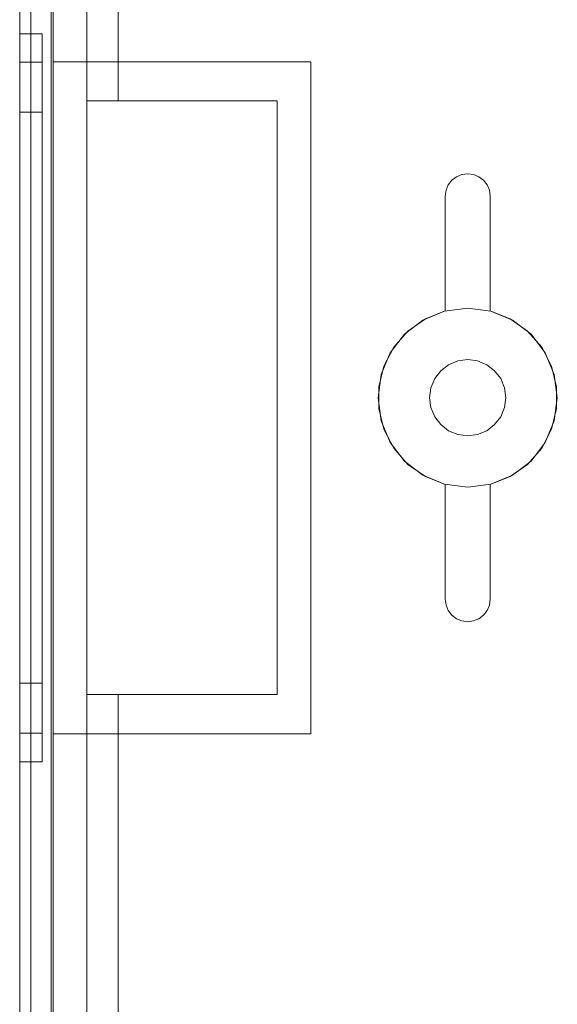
# Model space of a CAD drawing. Extents: x -620 to 300, y 62 to 1112.
# Tile 39 of 200: x -386.39 to -385.91, y 437.544 to 438.423. Entities that reach past the tile are written whole.
import ezdxf

# ---------------------------------------------------------------- set-up
doc = ezdxf.new("R2010")
doc.units = 0
doc.layers.get('0').update_dxf_attribs({"lineweight": 13})

# ---------------------------------------------------------------- blocks, each defined once
blk = doc.blocks.new('Blockreferenz-A06CPVQ3L0')
at = {"color": 9, "linetype": 'ByBlock', "lineweight": -2, "ltscale": 0.13, "true_color": 0xc1c9c4}
for p, q in [((-386.38988, 439.73561), (-386.38988, 436.43561)), ((-386.38988, 436.43561), (-386.38988, 439.73561)), ((-386.36188, 436.43561), (-386.36188, 439.73561)), ((-386.35988, 438.38561), (-386.35988, 439.73561)), ((-386.38988, 439.62561), (-386.38988, 438.08561)), ((-386.38988, 438.08561), (-386.38988, 439.62561)), ((-386.37988, 438.08561), (-386.37988, 439.62561)), ((-386.37988, 439.62561), (-386.37988, 438.08561)), ((-386.38988, 439.61561), (-386.38988, 438.08561)), ((-386.38988, 436.55561), (-386.38988, 439.61561)), ((-386.37988, 438.08561), (-386.37988, 439.61561)), ((-386.37988, 436.55561), (-386.37988, 439.61561)), ((-386.36188, 439.55961), (-386.36188, 436.61161)), ((-386.32988, 436.61161), (-386.32988, 439.55961)), ((-386.32988, 439.40561), (-386.32988, 438.35061)), ((-386.30188, 438.46855), (-386.30188, 438.35061)), ((-386.30188, 438.35061), (-386.30188, 438.46855)), ((-386.38988, 438.41061), (-386.38988, 438.39953)), ((-386.36988, 438.41061), (-386.38988, 438.41061)), ((-386.38988, 438.39953), (-386.38988, 438.41061)), ((-386.36988, 438.39953), (-386.36988, 438.41061)), ((-386.36988, 438.39953), (-386.36988, 438.41061)), ((-386.38988, 438.39953), (-386.38988, 438.36707)), ((-386.38988, 438.36707), (-386.38988, 438.39953)), ((-386.36988, 438.36707), (-386.36988, 438.39953)), ((-386.36988, 438.36707), (-386.36988, 438.39953)), ((-386.38988, 438.38521), (-386.38988, 438.375)), ((-386.36988, 438.38521), (-386.38988, 438.38521)), ((-386.38988, 438.375), (-386.38988, 438.38521)), ((-386.36988, 438.375), (-386.36988, 438.38521)), ((-386.36988, 438.375), (-386.36988, 438.38521)), ((-386.35988, 438.38561), (-386.24488, 438.38561)), ((-386.35988, 438.08561), (-386.35988, 438.38561)), ((-386.35988, 438.38561), (-386.35988, 438.38561)), ((-386.35988, 438.38561), (-386.24488, 438.38561)), ((-386.35988, 438.08561), (-386.35988, 438.38561)), ((-386.24488, 438.38561), (-386.12988, 438.38561)), ((-386.24488, 438.38561), (-386.12988, 438.38561)), ((-386.12988, 438.38561), (-386.12988, 438.08561)), ((-386.12988, 438.38561), (-386.12988, 438.38561)), ((-386.12988, 438.38561), (-386.12988, 438.08561)), ((-386.38988, 438.375), (-386.38988, 438.34507)), ((-386.38988, 438.34507), (-386.38988, 438.375)), ((-386.38988, 438.36707), (-386.38988, 438.31542)), ((-386.38988, 438.31542), (-386.38988, 438.36707)), ((-386.36988, 438.34507), (-386.36988, 438.375)), ((-386.36988, 438.34507), (-386.36988, 438.375)), ((-386.36988, 438.31542), (-386.36988, 438.36707)), ((-386.36988, 438.31542), (-386.36988, 438.36707)), ((-386.32988, 438.35061), (-386.32988, 437.82061)), ((-386.30188, 438.35061), (-386.32988, 438.35061)), ((-386.32988, 438.35061), (-386.30188, 438.35061)), ((-386.32988, 438.35061), (-386.32988, 438.35061)), ((-386.30188, 438.35061), (-386.15988, 438.35061)), ((-386.24488, 438.35061), (-386.30188, 438.35061)), ((-386.30188, 438.35061), (-386.30188, 438.35061)), ((-386.15988, 438.35061), (-386.24488, 438.35061)), ((-386.15988, 438.35061), (-386.15988, 437.82061)), ((-386.15988, 437.82061), (-386.15988, 438.35061)), ((-386.15988, 438.35061), (-386.15988, 438.35061)), ((-386.38988, 438.34507), (-386.38988, 438.29746)), ((-386.38988, 438.29746), (-386.38988, 438.34507)), ((-386.38988, 438.34061), (-386.38988, 438.33192)), ((-386.36988, 438.34061), (-386.38988, 438.34061)), ((-386.38988, 438.33192), (-386.38988, 438.34061)), ((-386.36988, 438.29746), (-386.36988, 438.34507)), ((-386.36988, 438.29746), (-386.36988, 438.34507)), ((-386.36988, 438.33192), (-386.36988, 438.34061)), ((-386.36988, 438.33192), (-386.36988, 438.34061)), ((-386.38988, 438.33192), (-386.38988, 438.30645)), ((-386.38988, 438.30645), (-386.38988, 438.33192)), ((-386.36988, 438.30645), (-386.36988, 438.33192)), ((-386.36988, 438.30645), (-386.36988, 438.33192)), ((-386.38988, 438.31542), (-386.38988, 438.24811)), ((-386.38988, 438.24811), (-386.38988, 438.31542)), ((-386.36988, 438.24811), (-386.36988, 438.31542)), ((-386.36988, 438.24811), (-386.36988, 438.31542)), ((-386.38988, 438.30645), (-386.38988, 438.26592)), ((-386.38988, 438.26592), (-386.38988, 438.30645)), ((-386.36988, 438.26592), (-386.36988, 438.30645)), ((-386.36988, 438.26592), (-386.36988, 438.30645)), ((-386.38988, 438.29746), (-386.38988, 438.23541)), ((-386.38988, 438.23541), (-386.38988, 438.29746)), ((-386.36988, 438.23541), (-386.36988, 438.29746)), ((-386.36988, 438.23541), (-386.36988, 438.29746)), ((-386.0072, 438.27561), (-386.00402, 438.27975)), ((-386.00402, 438.27975), (-386.0072, 438.27561)), ((-386.00402, 438.27975), (-385.99988, 438.28293)), ((-385.99988, 438.28293), (-386.00402, 438.27975)), ((-385.99988, 438.28293), (-385.99505, 438.28493)), ((-385.99505, 438.28493), (-385.99988, 438.28293)), ((-385.99505, 438.28493), (-385.98988, 438.28561)), ((-385.98988, 438.28561), (-385.99505, 438.28493)), ((-385.98988, 438.28561), (-385.9847, 438.28493)), ((-385.9847, 438.28493), (-385.98988, 438.28561)), ((-385.9847, 438.28493), (-385.97988, 438.28293)), ((-385.97988, 438.28293), (-385.9847, 438.28493)), ((-385.97988, 438.28293), (-385.97573, 438.27975)), ((-385.97573, 438.27975), (-385.97988, 438.28293)), ((-385.97573, 438.27975), (-385.97255, 438.27561)), ((-385.97255, 438.27561), (-385.97573, 438.27975)), ((-386.00988, 438.26561), (-386.00919, 438.27079)), ((-386.00919, 438.27079), (-386.00988, 438.26561)), ((-386.00919, 438.27079), (-386.0072, 438.27561)), ((-386.0072, 438.27561), (-386.00919, 438.27079)), ((-385.97255, 438.27561), (-385.97056, 438.27079)), ((-385.97056, 438.27079), (-385.97255, 438.27561)), ((-385.97056, 438.27079), (-385.96988, 438.26561)), ((-385.96988, 438.26561), (-385.97056, 438.27079)), ((-386.38988, 438.26592), (-386.38988, 438.21311)), ((-386.38988, 438.21311), (-386.38988, 438.26592)), ((-386.36988, 438.21311), (-386.36988, 438.26592)), ((-386.36988, 438.21311), (-386.36988, 438.26592)), ((-386.00988, 438.16307), (-386.00988, 438.26561)), ((-386.00988, 438.26561), (-386.00988, 438.16307)), ((-386.00988, 438.26561), (-386.00988, 438.26561)), ((-385.96988, 438.26561), (-385.96988, 438.16307)), ((-385.96988, 438.16307), (-385.96988, 438.26561)), ((-385.96988, 438.26561), (-385.96988, 438.26561)), ((-386.38988, 438.24811), (-386.38988, 438.16973)), ((-386.38988, 438.16973), (-386.38988, 438.24811)), ((-386.36988, 438.16973), (-386.36988, 438.24811)), ((-386.36988, 438.16973), (-386.36988, 438.24811)), ((-386.38988, 438.23541), (-386.38988, 438.16315)), ((-386.38988, 438.16315), (-386.38988, 438.23541)), ((-386.36988, 438.16315), (-386.36988, 438.23541)), ((-386.36988, 438.16315), (-386.36988, 438.23541)), ((-386.38988, 438.21311), (-386.38988, 438.15161)), ((-386.38988, 438.15161), (-386.38988, 438.21311)), ((-386.36988, 438.15161), (-386.36988, 438.21311)), ((-386.36988, 438.15161), (-386.36988, 438.21311)), ((-386.38988, 438.16973), (-386.38988, 438.08561)), ((-386.38988, 438.08561), (-386.38988, 438.16973)), ((-386.36988, 438.08561), (-386.36988, 438.16973)), ((-386.36988, 438.08561), (-386.36988, 438.16973)), ((-385.98988, 438.16561), (-386.01058, 438.16288)), ((-385.98988, 438.16561), (-386.01058, 438.16288)), ((-385.96917, 438.16288), (-385.98988, 438.16561)), ((-385.96917, 438.16288), (-385.98988, 438.16561)), ((-386.38988, 438.16315), (-386.38988, 438.08561)), ((-386.38988, 438.08561), (-386.38988, 438.16315)), ((-386.36988, 438.08561), (-386.36988, 438.16315)), ((-386.36988, 438.08561), (-386.36988, 438.16315)), ((-386.04334, 438.14512), (-386.02769, 438.15611)), ((-386.02769, 438.15611), (-386.04334, 438.14512)), ((-386.01058, 438.16288), (-386.02988, 438.15489)), ((-386.01058, 438.16288), (-386.02988, 438.15489)), ((-386.02769, 438.15611), (-386.00988, 438.16307)), ((-386.00988, 438.16307), (-386.02769, 438.15611)), ((-386.00988, 438.16307), (-386.00988, 438.16307)), ((-385.96988, 438.16307), (-385.95206, 438.15611)), ((-385.95206, 438.15611), (-385.96988, 438.16307)), ((-385.96988, 438.16307), (-385.96988, 438.16307)), ((-385.94988, 438.15489), (-385.96917, 438.16288)), ((-385.94988, 438.15489), (-385.96917, 438.16288)), ((-385.95206, 438.15611), (-385.93641, 438.14512)), ((-385.93641, 438.14512), (-385.95206, 438.15611)), ((-386.38988, 438.15161), (-386.38988, 438.08561)), ((-386.38988, 438.08561), (-386.38988, 438.15161)), ((-386.36988, 438.08561), (-386.36988, 438.15161)), ((-386.36988, 438.08561), (-386.36988, 438.15161)), ((-386.02988, 438.15489), (-386.04644, 438.14218)), ((-386.02988, 438.15489), (-386.04644, 438.14218)), ((-385.93331, 438.14218), (-385.94988, 438.15489)), ((-385.93331, 438.14218), (-385.94988, 438.15489)), ((-386.04644, 438.14218), (-386.05916, 438.12561)), ((-386.04644, 438.14218), (-386.05916, 438.12561)), ((-386.05594, 438.13072), (-386.04334, 438.14512)), ((-386.04334, 438.14512), (-386.05594, 438.13072)), ((-385.93641, 438.14512), (-385.92381, 438.13072)), ((-385.92381, 438.13072), (-385.93641, 438.14512)), ((-385.92059, 438.12561), (-385.93331, 438.14218)), ((-385.92059, 438.12561), (-385.93331, 438.14218)), ((-386.06476, 438.11375), (-386.05594, 438.13072)), ((-386.05594, 438.13072), (-386.06476, 438.11375)), ((-385.92381, 438.13072), (-385.91499, 438.11375)), ((-385.91499, 438.11375), (-385.92381, 438.13072)), ((-386.05916, 438.12561), (-386.06715, 438.10631)), ((-386.05916, 438.12561), (-386.06715, 438.10631)), ((-385.9126, 438.10631), (-385.92059, 438.12561)), ((-385.9126, 438.10631), (-385.92059, 438.12561)), ((-386.0693, 438.09517), (-386.06476, 438.11375)), ((-386.06476, 438.11375), (-386.0693, 438.09517)), ((-386.00688, 438.11505), (-386.01392, 438.10965)), ((-386.01392, 438.10965), (-386.00688, 438.11505)), ((-385.99867, 438.11845), (-386.00688, 438.11505)), ((-386.00688, 438.11505), (-385.99867, 438.11845)), ((-385.98988, 438.11961), (-385.99867, 438.11845)), ((-385.99867, 438.11845), (-385.98988, 438.11961)), ((-385.98108, 438.11845), (-385.98988, 438.11961)), ((-385.98988, 438.11961), (-385.98108, 438.11845)), ((-385.97288, 438.11505), (-385.98108, 438.11845)), ((-385.98108, 438.11845), (-385.97288, 438.11505)), ((-385.96583, 438.10965), (-385.97288, 438.11505)), ((-385.97288, 438.11505), (-385.96583, 438.10965)), ((-385.91499, 438.11375), (-385.91045, 438.09517)), ((-385.91045, 438.09517), (-385.91499, 438.11375)), ((-386.06715, 438.10631), (-386.06988, 438.08561)), ((-386.06715, 438.10631), (-386.06988, 438.08561)), ((-386.01392, 438.10965), (-386.01932, 438.10261)), ((-386.01932, 438.10261), (-386.01392, 438.10965)), ((-385.96043, 438.10261), (-385.96583, 438.10965)), ((-385.96583, 438.10965), (-385.96043, 438.10261)), ((-385.90988, 438.08561), (-385.9126, 438.10631)), ((-385.90988, 438.08561), (-385.9126, 438.10631)), ((-386.0693, 438.07605), (-386.0693, 438.09517)), ((-386.0693, 438.09517), (-386.0693, 438.07605)), ((-386.02272, 438.09441), (-386.02388, 438.08561)), ((-386.02388, 438.08561), (-386.02272, 438.09441)), ((-386.01932, 438.10261), (-386.02272, 438.09441)), ((-386.02272, 438.09441), (-386.01932, 438.10261)), ((-385.95703, 438.09441), (-385.96043, 438.10261)), ((-385.96043, 438.10261), (-385.95703, 438.09441)), ((-385.95588, 438.08561), (-385.95703, 438.09441)), ((-385.95703, 438.09441), (-385.95588, 438.08561)), ((-385.91045, 438.09517), (-385.91045, 438.07605)), ((-385.91045, 438.07605), (-385.91045, 438.09517)), ((-386.38988, 438.08561), (-386.38988, 436.55561)), ((-386.38988, 438.08561), (-386.38988, 436.54561)), ((-386.38988, 438.08561), (-386.38988, 438.01961)), ((-386.38988, 438.08561), (-386.38988, 438.00807)), ((-386.38988, 438.08561), (-386.38988, 438.00149)), ((-386.38988, 436.54561), (-386.38988, 438.08561)), ((-386.38988, 438.01961), (-386.38988, 438.08561)), ((-386.38988, 438.00807), (-386.38988, 438.08561)), ((-386.38988, 438.00149), (-386.38988, 438.08561)), ((-386.37988, 436.55561), (-386.37988, 438.08561)), ((-386.37988, 436.54561), (-386.37988, 438.08561)), ((-386.37988, 438.08561), (-386.37988, 436.54561)), ((-386.36988, 438.01961), (-386.36988, 438.08561)), ((-386.36988, 438.00807), (-386.36988, 438.08561)), ((-386.36988, 438.00149), (-386.36988, 438.08561)), ((-386.36988, 438.01961), (-386.36988, 438.08561)), ((-386.36988, 438.00807), (-386.36988, 438.08561)), ((-386.36988, 438.00149), (-386.36988, 438.08561)), ((-386.35988, 437.78561), (-386.35988, 438.08561)), ((-386.35988, 437.78561), (-386.35988, 438.08561)), ((-386.12988, 438.08561), (-386.12988, 437.78561)), ((-386.12988, 438.08561), (-386.12988, 437.78561)), ((-386.06988, 438.08561), (-386.06715, 438.0649)), ((-386.06988, 438.08561), (-386.06715, 438.0649)), ((-386.02388, 438.08561), (-386.02272, 438.07681)), ((-386.02272, 438.07681), (-386.02388, 438.08561)), ((-385.95703, 438.07681), (-385.95588, 438.08561)), ((-385.95588, 438.08561), (-385.95703, 438.07681)), ((-385.9126, 438.0649), (-385.90988, 438.08561)), ((-385.9126, 438.0649), (-385.90988, 438.08561)), ((-386.02272, 438.07681), (-386.01932, 438.06861)), ((-386.01932, 438.06861), (-386.02272, 438.07681)), ((-385.96043, 438.06861), (-385.95703, 438.07681)), ((-385.95703, 438.07681), (-385.96043, 438.06861)), ((-386.06476, 438.05747), (-386.0693, 438.07605)), ((-386.0693, 438.07605), (-386.06476, 438.05747)), ((-386.01932, 438.06861), (-386.01392, 438.06157)), ((-386.01392, 438.06157), (-386.01932, 438.06861)), ((-385.96583, 438.06157), (-385.96043, 438.06861)), ((-385.96043, 438.06861), (-385.96583, 438.06157)), ((-385.91045, 438.07605), (-385.91499, 438.05747)), ((-385.91499, 438.05747), (-385.91045, 438.07605)), ((-386.06715, 438.0649), (-386.05916, 438.04561)), ((-386.06715, 438.0649), (-386.05916, 438.04561)), ((-386.01392, 438.06157), (-386.00688, 438.05616)), ((-386.00688, 438.05616), (-386.01392, 438.06157)), ((-385.97288, 438.05616), (-385.96583, 438.06157)), ((-385.96583, 438.06157), (-385.97288, 438.05616)), ((-385.92059, 438.04561), (-385.9126, 438.0649)), ((-385.92059, 438.04561), (-385.9126, 438.0649)), ((-386.05594, 438.04049), (-386.06476, 438.05747)), ((-386.06476, 438.05747), (-386.05594, 438.04049)), ((-386.00688, 438.05616), (-385.99867, 438.05277)), ((-385.99867, 438.05277), (-386.00688, 438.05616)), ((-385.99867, 438.05277), (-385.98988, 438.05161)), ((-385.98988, 438.05161), (-385.99867, 438.05277)), ((-385.98988, 438.05161), (-385.98108, 438.05277)), ((-385.98108, 438.05277), (-385.98988, 438.05161)), ((-385.98108, 438.05277), (-385.97288, 438.05616)), ((-385.97288, 438.05616), (-385.98108, 438.05277)), ((-385.91499, 438.05747), (-385.92381, 438.04049)), ((-385.92381, 438.04049), (-385.91499, 438.05747)), ((-386.05916, 438.04561), (-386.04644, 438.02904)), ((-386.05916, 438.04561), (-386.04644, 438.02904)), ((-385.93331, 438.02904), (-385.92059, 438.04561)), ((-385.93331, 438.02904), (-385.92059, 438.04561)), ((-386.04334, 438.0261), (-386.05594, 438.04049)), ((-386.05594, 438.04049), (-386.04334, 438.0261)), ((-385.92381, 438.04049), (-385.93641, 438.0261)), ((-385.93641, 438.0261), (-385.92381, 438.04049)), ((-386.04644, 438.02904), (-386.02988, 438.01633)), ((-386.04644, 438.02904), (-386.02988, 438.01633)), ((-386.02769, 438.01511), (-386.04334, 438.0261)), ((-386.04334, 438.0261), (-386.02769, 438.01511)), ((-385.93641, 438.0261), (-385.95206, 438.01511)), ((-385.95206, 438.01511), (-385.93641, 438.0261)), ((-385.94988, 438.01633), (-385.93331, 438.02904)), ((-385.94988, 438.01633), (-385.93331, 438.02904)), ((-386.38988, 438.01961), (-386.38988, 437.95811)), ((-386.38988, 437.95811), (-386.38988, 438.01961)), ((-386.36988, 437.95811), (-386.36988, 438.01961)), ((-386.36988, 437.95811), (-386.36988, 438.01961)), ((-386.02988, 438.01633), (-386.01058, 438.00833)), ((-386.02988, 438.01633), (-386.01058, 438.00833)), ((-385.96917, 438.00833), (-385.94988, 438.01633)), ((-385.96917, 438.00833), (-385.94988, 438.01633)), ((-386.38988, 438.00807), (-386.38988, 437.93581)), ((-386.38988, 437.93581), (-386.38988, 438.00807)), ((-386.36988, 437.93581), (-386.36988, 438.00807)), ((-386.36988, 437.93581), (-386.36988, 438.00807)), ((-386.00988, 438.00815), (-386.02769, 438.01511)), ((-386.02769, 438.01511), (-386.00988, 438.00815)), ((-386.01058, 438.00833), (-385.98988, 438.00561)), ((-386.01058, 438.00833), (-385.98988, 438.00561)), ((-386.00988, 437.90561), (-386.00988, 438.00815)), ((-386.00988, 438.00815), (-386.00988, 437.90561)), ((-386.00988, 438.00815), (-386.00988, 438.00815)), ((-385.98988, 438.00561), (-385.96917, 438.00833)), ((-385.98988, 438.00561), (-385.96917, 438.00833)), ((-385.95206, 438.01511), (-385.96988, 438.00815)), ((-385.96988, 438.00815), (-385.95206, 438.01511)), ((-385.96988, 438.00815), (-385.96988, 437.90561)), ((-385.96988, 437.90561), (-385.96988, 438.00815)), ((-385.96988, 438.00815), (-385.96988, 438.00815)), ((-386.38988, 438.00149), (-386.38988, 437.92311)), ((-386.38988, 437.92311), (-386.38988, 438.00149)), ((-386.36988, 437.92311), (-386.36988, 438.00149)), ((-386.36988, 437.92311), (-386.36988, 438.00149)), ((-386.38988, 437.95811), (-386.38988, 437.9053)), ((-386.38988, 437.9053), (-386.38988, 437.95811)), ((-386.36988, 437.9053), (-386.36988, 437.95811)), ((-386.36988, 437.9053), (-386.36988, 437.95811)), ((-386.38988, 437.93581), (-386.38988, 437.87376)), ((-386.38988, 437.87376), (-386.38988, 437.93581)), ((-386.36988, 437.87376), (-386.36988, 437.93581)), ((-386.36988, 437.87376), (-386.36988, 437.93581)), ((-386.38988, 437.92311), (-386.38988, 437.8558)), ((-386.38988, 437.8558), (-386.38988, 437.92311)), ((-386.36988, 437.8558), (-386.36988, 437.92311)), ((-386.36988, 437.8558), (-386.36988, 437.92311)), ((-386.38988, 437.9053), (-386.38988, 437.86477)), ((-386.38988, 437.86477), (-386.38988, 437.9053)), ((-386.36988, 437.86477), (-386.36988, 437.9053)), ((-386.36988, 437.86477), (-386.36988, 437.9053)), ((-386.00919, 437.90043), (-386.00988, 437.90561)), ((-386.00988, 437.90561), (-386.00919, 437.90043)), ((-386.00988, 437.90561), (-386.00988, 437.90561)), ((-385.96988, 437.90561), (-385.97056, 437.90043)), ((-385.97056, 437.90043), (-385.96988, 437.90561)), ((-385.96988, 437.90561), (-385.96988, 437.90561)), ((-386.0072, 437.89561), (-386.00919, 437.90043)), ((-386.00919, 437.90043), (-386.0072, 437.89561)), ((-386.00402, 437.89147), (-386.0072, 437.89561)), ((-386.0072, 437.89561), (-386.00402, 437.89147)), ((-385.97255, 437.89561), (-385.97573, 437.89147)), ((-385.97573, 437.89147), (-385.97255, 437.89561)), ((-385.97056, 437.90043), (-385.97255, 437.89561)), ((-385.97255, 437.89561), (-385.97056, 437.90043)), ((-385.99988, 437.88829), (-386.00402, 437.89147)), ((-386.00402, 437.89147), (-385.99988, 437.88829)), ((-385.99505, 437.88629), (-385.99988, 437.88829)), ((-385.99988, 437.88829), (-385.99505, 437.88629)), ((-385.98988, 437.88561), (-385.99505, 437.88629)), ((-385.99505, 437.88629), (-385.98988, 437.88561)), ((-385.9847, 437.88629), (-385.98988, 437.88561)), ((-385.98988, 437.88561), (-385.9847, 437.88629)), ((-385.97988, 437.88829), (-385.9847, 437.88629)), ((-385.9847, 437.88629), (-385.97988, 437.88829)), ((-385.97573, 437.89147), (-385.97988, 437.88829)), ((-385.97988, 437.88829), (-385.97573, 437.89147)), ((-386.38988, 437.87376), (-386.38988, 437.82615)), ((-386.38988, 437.82615), (-386.38988, 437.87376)), ((-386.36988, 437.82615), (-386.36988, 437.87376)), ((-386.36988, 437.82615), (-386.36988, 437.87376)), ((-386.38988, 437.86477), (-386.38988, 437.8393)), ((-386.38988, 437.8393), (-386.38988, 437.86477)), ((-386.36988, 437.8393), (-386.36988, 437.86477)), ((-386.36988, 437.8393), (-386.36988, 437.86477)), ((-386.38988, 437.8558), (-386.38988, 437.80415)), ((-386.38988, 437.80415), (-386.38988, 437.8558)), ((-386.36988, 437.80415), (-386.36988, 437.8558)), ((-386.36988, 437.80415), (-386.36988, 437.8558)), ((-386.38988, 437.8393), (-386.38988, 437.83061)), ((-386.38988, 437.83061), (-386.38988, 437.8393)), ((-386.36988, 437.83061), (-386.36988, 437.8393)), ((-386.36988, 437.83061), (-386.36988, 437.8393)), ((-386.38988, 437.83061), (-386.36988, 437.83061)), ((-386.38988, 437.82615), (-386.38988, 437.79622)), ((-386.38988, 437.79622), (-386.38988, 437.82615)), ((-386.36988, 437.79622), (-386.36988, 437.82615)), ((-386.36988, 437.79622), (-386.36988, 437.82615)), ((-386.32988, 437.82061), (-386.30188, 437.82061)), ((-386.30188, 437.82061), (-386.32988, 437.82061)), ((-386.32988, 437.82061), (-386.32988, 436.76561)), ((-386.32988, 437.82061), (-386.32988, 437.82061)), ((-386.15988, 437.82061), (-386.30188, 437.82061)), ((-386.30188, 437.82061), (-386.30188, 436.78728)), ((-386.30188, 437.82061), (-386.24488, 437.82061)), ((-386.30188, 436.76561), (-386.30188, 437.82061)), ((-386.30188, 437.82061), (-386.30188, 437.82061)), ((-386.24488, 437.82061), (-386.15988, 437.82061)), ((-386.15988, 437.82061), (-386.15988, 437.82061)), ((-386.38988, 437.80415), (-386.38988, 437.77168)), ((-386.38988, 437.77168), (-386.38988, 437.80415)), ((-386.38988, 437.79622), (-386.38988, 437.78601)), ((-386.38988, 437.78601), (-386.38988, 437.79622)), ((-386.36988, 437.77168), (-386.36988, 437.80415)), ((-386.36988, 437.77168), (-386.36988, 437.80415)), ((-386.36988, 437.78601), (-386.36988, 437.79622)), ((-386.36988, 437.78601), (-386.36988, 437.79622)), ((-386.38988, 437.78601), (-386.36988, 437.78601)), ((-386.24488, 437.78561), (-386.35988, 437.78561)), ((-386.35988, 437.78561), (-386.35988, 437.78561)), ((-386.24488, 437.78561), (-386.35988, 437.78561)), ((-386.35988, 436.43561), (-386.35988, 437.78561)), ((-386.12988, 437.78561), (-386.24488, 437.78561)), ((-386.12988, 437.78561), (-386.24488, 437.78561)), ((-386.12988, 437.78561), (-386.12988, 437.78561)), ((-386.38988, 437.77168), (-386.38988, 437.76061)), ((-386.38988, 437.76061), (-386.38988, 437.77168)), ((-386.36988, 437.76061), (-386.36988, 437.77168)), ((-386.36988, 437.76061), (-386.36988, 437.77168)), ((-386.38988, 437.76061), (-386.36988, 437.76061))]:
    blk.add_line(p, q, dxfattribs=at)

msp = doc.modelspace()

# ---------------------------------------------------------------- block references
at = {"ltscale": 0.13}
msp.add_blockref('Blockreferenz-A06CPVQ3L0', (0, 0), dxfattribs=at)

doc.saveas('drawing.dxf')
